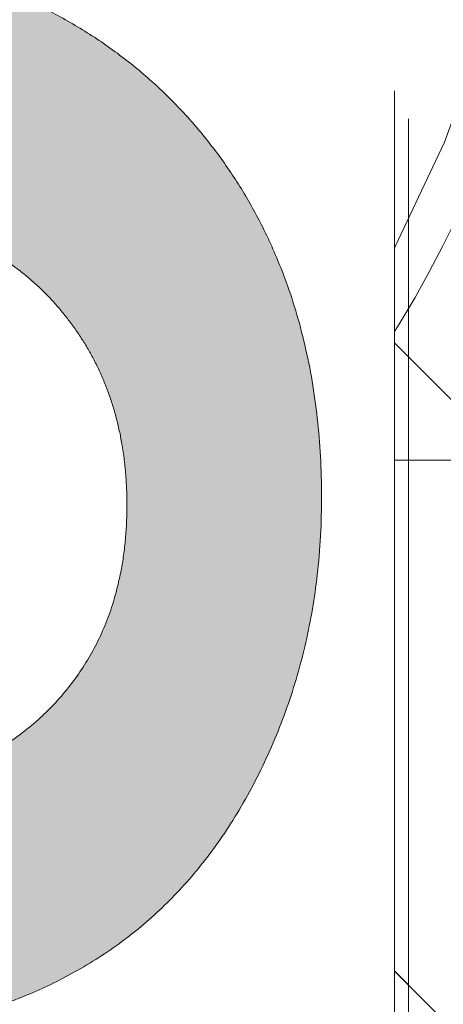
# Model space of a CAD drawing. Header units: inches. Extents: x -462 to -293, y -254 to -12.
# Tile 80 of 89: x -354.848 to -354.248, y -21.476 to -20.082. Entities that reach past the tile are written whole.
import ezdxf

# ---------------------------------------------------------------- set-up
doc = ezdxf.new("R2010")
doc.units = ezdxf.units.IN
doc.header["$LTSCALE"] = 32
doc.header["$MEASUREMENT"] = 0
doc.linetypes.add('Dash Style-1', pattern=[0.083328, 0.041656, -0.041672])
for name, color, linetype, lineweight in [('Black', 7, 'Continuous', 18), ('DashLine', 7, 'Dash Style-1', 13), ('DashLineFill', 7, 'Dash Style-1', 13), ('Drawing', 7, 'Continuous', 18), ('Metal-Black', 7, 'Continuous', 18), ('Metal-DeskStructure', 7, 'Continuous', 13), ('None', 7, 'Continuous', 18), ('Plastic-BracketCover', 7, 'Continuous', 13), ('SolidLine', 7, 'Continuous', 15), ('Wood_1-H', 7, 'Continuous', 13)]:
    doc.layers.add(name, color=color, linetype=linetype, lineweight=lineweight)
doc.layers.add('Metal-Leg', color=7, linetype='Continuous', lineweight=18, true_color=0x4c4c4c)
pattern_1 = [(45, (0, 0), (-1.61301565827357, 1.935715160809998), []), (45, (-1.0608, 1.0608), (-0.4723460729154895, 0.4167612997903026), [])]

# ---------------------------------------------------------------- blocks, each defined once
blk = doc.blocks.new('Group-12')
at = {"layer": 'DashLine'}
blk.add_rational_spline([(3.425889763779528, -2.559055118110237), (3.42588976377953, -37.77524409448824), (3.425889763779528, -72.99143307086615), (3.425889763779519, -74.52755905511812), (1.889763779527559, -74.52755905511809), (-11.02873622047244, -74.54730708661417), (-23.94723622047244, -74.56705511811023), (-25.24962716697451, -74.46183701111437), (-25.47623622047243, -73.17505511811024), (-27.40623622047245, -52.62205511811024), (-29.33623622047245, -32.06905511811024), (-29.64541729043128, -28.77953659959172), (-29.64523622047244, -25.47205511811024), (-29.64579921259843, -14.01555511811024), (-29.64636220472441, -2.559055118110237), (-13.11023622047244, -2.559055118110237), (3.425889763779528, -2.559055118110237)], [1, 1, 1, 0.7071067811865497, 1, 1, 1, 1, 1, 1, 1, 1, 1, 1, 1, 1, 1], degree=2, knots=[0, 0, 0, 0.3437727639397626, 0.3437727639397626, 0.3543760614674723, 0.3543760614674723, 0.4804837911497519, 0.4804837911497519, 0.4932388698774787, 0.4932388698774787, 0.6947633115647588, 0.6947633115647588, 0.7270176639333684, 0.7270176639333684, 0.838740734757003, 0.838740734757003, 1, 1, 1], dxfattribs=at)
at = {"layer": 'SolidLine'}
blk.add_rational_spline([(4.881889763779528, -2.559055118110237), (4.881889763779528, -37.77524409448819), (4.881889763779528, -72.99143307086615), (4.881889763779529, -75.98355905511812), (1.889763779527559, -75.98355905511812), (-11.02373622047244, -76.00380708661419), (-23.93723622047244, -76.02405511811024), (-26.48855720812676, -75.8181826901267), (-26.92623622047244, -73.31105511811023), (-28.85673622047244, -52.75855511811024), (-30.78723622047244, -32.20605511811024), (-31.10141317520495, -28.84703865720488), (-31.10223622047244, -25.47205511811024), (-31.10229921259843, -14.01555511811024), (-31.10236220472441, -2.559055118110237), (-13.11023622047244, -2.559055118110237), (4.881889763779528, -2.559055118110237)], [1, 1, 1, 0.7071067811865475, 1, 1, 1, 1, 1, 1, 1, 1, 1, 1, 1, 1, 1], degree=2, knots=[0, 0, 0, 0.3304669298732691, 0.3304669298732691, 0.3503210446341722, 0.3503210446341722, 0.4715008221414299, 0.4715008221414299, 0.4955201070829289, 0.4955201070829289, 0.690341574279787, 0.690341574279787, 0.7221812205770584, 0.7221812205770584, 0.83026201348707, 0.83026201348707, 1, 1, 1], dxfattribs=at)
blk = doc.blocks.new('Group-25')
at = {"layer": 'Plastic-BracketCover', "color": 7}
blk.add_open_spline([(1.38164285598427, 0.884128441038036), (1.463766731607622, 0.884128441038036), (1.549581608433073, 0.884128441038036), (1.553272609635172, 0.8804374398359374), (1.555118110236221, 0.8730554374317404), (1.55696180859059, 0.8619824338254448), (1.55696180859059, 0.8453729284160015), (1.555118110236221, 0.8342999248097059), (1.553272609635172, 0.8269179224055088), (1.549581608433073, 0.8232269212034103), (1.463766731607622, 0.8232269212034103), (1.38164285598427, 0.8232269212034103), (1.255227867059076, 0.7604808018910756), (1.128812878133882, 0.6977346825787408), (1.119585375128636, 0.6940436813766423), (1.112203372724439, 0.692198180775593), (1.106666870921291, 0.6958891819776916), (1.104821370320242, 0.7106531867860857), (1.104821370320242, 0.7327991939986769), (1.106666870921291, 0.7457176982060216), (1.10851237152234, 0.7530997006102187), (1.114048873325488, 0.7567907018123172), (1.117739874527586, 0.7586362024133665), (1.181408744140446, 0.789086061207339), (1.245077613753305, 0.8195359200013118), (1.263532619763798, 0.8287634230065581), (1.304133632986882, 0.8453729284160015), (1.324432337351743, 0.8546004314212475), (1.324432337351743, 0.8555231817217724), (1.324432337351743, 0.856445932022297), (1.28383402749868, 0.871209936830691), (1.246923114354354, 0.8896649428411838), (1.18233149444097, 0.9201148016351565), (1.117739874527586, 0.9505646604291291), (1.114048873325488, 0.9524101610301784), (1.10851237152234, 0.9561011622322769), (1.106666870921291, 0.963483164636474), (1.104821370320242, 0.9745561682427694), (1.104821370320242, 0.9967021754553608), (1.107589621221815, 1.016079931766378), (1.121430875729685, 1.013311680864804), (1.128812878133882, 1.009620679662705), (1.255227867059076, 0.9468745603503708), (1.38164285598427, 0.884128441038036)], degree=2, knots=[0, 0, 0, 0.05246714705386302, 0.05482524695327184, 0.05718334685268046, 0.05954144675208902, 0.06189954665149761, 0.06484717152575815, 0.06779479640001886, 0.07074242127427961, 0.07369004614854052, 0.1392739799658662, 0.1392739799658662, 0.251980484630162, 0.251980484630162, 0.259917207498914, 0.267853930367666, 0.2757906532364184, 0.2837273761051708, 0.2916640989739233, 0.2996008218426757, 0.307537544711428, 0.31547426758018, 0.31547426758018, 0.4512108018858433, 0.4512108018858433, 0.4908944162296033, 0.5305780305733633, 0.5305780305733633, 0.5322202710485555, 0.5322202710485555, 0.6091019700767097, 0.6091019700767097, 0.7421406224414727, 0.7421406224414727, 0.7498287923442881, 0.7575169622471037, 0.7652051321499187, 0.7728933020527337, 0.7836567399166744, 0.8051836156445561, 0.8159470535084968, 0.8159470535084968, 1, 1, 1], dxfattribs=at)
blk = doc.blocks.new('1BRPFY-Leg_Plate (2D)')
at = {"layer": 'DashLineFill', "linetype": 'Continuous', "lineweight": 13}
h = blk.add_hatch(dxfattribs=at)
h.set_pattern_fill('Steel', color=253, style=0, pattern_type=2)
h.set_pattern_definition(pattern_1)
edge = h.paths.add_edge_path()
edge.add_arc((-1.704724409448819, -1.704724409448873), 0.125984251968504, 179.9999999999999, 269.9999999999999)
edge.add_line((-1.704724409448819, -1.830708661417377), (1.704724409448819, -1.830708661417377))
edge.add_arc((1.704724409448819, -1.704724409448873), 0.125984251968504, 270.0000000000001, 360.0000000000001)
edge.add_line((1.830708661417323, -1.704724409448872), (1.830708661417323, 1.704724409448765))
edge.add_arc((1.704724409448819, 1.704724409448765), 0.1259842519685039, 0, 90)
edge.add_line((1.704724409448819, 1.830708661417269), (-1.704724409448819, 1.830708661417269))
edge.add_arc((-1.704724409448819, 1.704724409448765), 0.1259842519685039, 90, 180)
edge.add_line((-1.830708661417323, 1.704724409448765), (-1.830708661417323, -1.704724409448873))
at = {"layer": 'DashLineFill', "flags": 128}
blk.add_lwpolyline([(-1.830708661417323, -1.704724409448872, 0.414213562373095), (-1.704724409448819, -1.830708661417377), (1.704724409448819, -1.830708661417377, 0.414213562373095), (1.830708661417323, -1.704724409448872), (1.830708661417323, 1.704724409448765, 0.414213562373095), (1.704724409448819, 1.830708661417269), (-1.704724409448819, 1.830708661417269, 0.414213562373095), (-1.830708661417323, 1.704724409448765)], format="xyb", close=True, dxfattribs=at)
at = {"layer": 'SolidLine', "flags": 128}
blk.add_lwpolyline([(1.279527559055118, 1.44094488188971), (1.295349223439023, 1.440167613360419), (1.31101851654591, 1.437843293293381), (1.326384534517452, 1.433994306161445), (1.341299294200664, 1.428657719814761), (1.355619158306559, 1.421884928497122), (1.369206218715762, 1.413741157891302), (1.381929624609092, 1.404304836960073), (1.393666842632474, 1.393666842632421), (1.404304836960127, 1.381929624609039), (1.413741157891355, 1.369206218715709), (1.421884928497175, 1.355619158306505), (1.428657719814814, 1.341299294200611), (1.433994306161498, 1.326384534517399), (1.437843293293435, 1.311018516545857), (1.440167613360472, 1.29534922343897), (1.440944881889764, 1.279527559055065), (1.440167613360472, 1.263705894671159), (1.437843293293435, 1.248036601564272), (1.433994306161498, 1.23267058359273), (1.428657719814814, 1.217755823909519), (1.421884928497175, 1.203435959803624), (1.413741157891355, 1.18984889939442), (1.404304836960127, 1.17712549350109), (1.393666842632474, 1.165388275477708), (1.381929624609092, 1.154750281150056), (1.369206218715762, 1.145313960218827), (1.355619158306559, 1.137170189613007), (1.341299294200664, 1.130397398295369), (1.326384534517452, 1.125060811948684), (1.31101851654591, 1.121211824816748), (1.295349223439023, 1.11888750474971), (1.279527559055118, 1.118110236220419), (1.263705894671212, 1.11888750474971), (1.248036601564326, 1.121211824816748), (1.232670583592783, 1.125060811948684), (1.217755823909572, 1.130397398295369), (1.203435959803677, 1.137170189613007), (1.189848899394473, 1.145313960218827), (1.177125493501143, 1.154750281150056), (1.165388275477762, 1.165388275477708), (1.154750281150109, 1.17712549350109), (1.14531396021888, 1.18984889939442), (1.137170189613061, 1.203435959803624), (1.130397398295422, 1.217755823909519), (1.125060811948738, 1.23267058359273), (1.121211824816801, 1.248036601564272), (1.118887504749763, 1.263705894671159), (1.118110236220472, 1.279527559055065), (1.118887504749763, 1.29534922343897), (1.121211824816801, 1.311018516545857), (1.125060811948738, 1.326384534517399), (1.130397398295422, 1.341299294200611), (1.137170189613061, 1.355619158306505), (1.14531396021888, 1.369206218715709), (1.154750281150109, 1.381929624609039), (1.165388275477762, 1.393666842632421), (1.177125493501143, 1.404304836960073), (1.189848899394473, 1.413741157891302), (1.203435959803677, 1.421884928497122), (1.217755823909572, 1.428657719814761), (1.232670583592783, 1.433994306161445), (1.248036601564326, 1.437843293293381), (1.263705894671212, 1.440167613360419)], close=True, dxfattribs=at)
at = {"layer": 'Plastic-BracketCover', "color": 7}
blk.add_blockref('Group-25', (0, 0), dxfattribs=at)
blk = doc.blocks.new('1BRPX5-Util_Bkt_Sm-F (2D)')
at = {"layer": 'DashLineFill', "linetype": 'Continuous', "lineweight": 13}
h = blk.add_hatch(dxfattribs=at)
h.set_pattern_fill('Steel', color=253, style=0, pattern_type=2)
h.set_pattern_definition(pattern_1)
edge = h.paths.add_edge_path()
edge.add_line((-4.468503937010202, 4.413385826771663), (-3.12992125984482, 4.413385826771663))
edge.add_line((-3.12992125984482, 4.413385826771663), (-3.12992125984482, -1.854330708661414))
edge.add_line((-3.12992125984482, -1.854330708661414), (-4.468503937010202, -1.854330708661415))
edge.add_line((-4.468503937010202, -1.854330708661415), (-4.468503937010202, -1.988188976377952))
edge.add_line((-4.468503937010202, -1.988188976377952), (-2.421259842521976, -1.988188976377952))
edge.add_line((-2.421259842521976, -1.988188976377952), (-2.421259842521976, -2.366141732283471))
edge.add_arc((-2.303149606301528, -2.366141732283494), 0.1181102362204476, 179.9999999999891, 270.000000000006)
edge.add_line((-2.303149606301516, -2.484251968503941), (2.303149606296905, -2.484251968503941))
edge.add_arc((2.303149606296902, -2.366141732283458), 0.1181102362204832, 270.0000000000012, 359.9999999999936)
edge.add_line((2.421259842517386, -2.366141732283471), (2.421259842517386, -1.988188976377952))
edge.add_line((2.421259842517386, -1.988188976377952), (4.468503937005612, -1.988188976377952))
edge.add_line((4.468503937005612, -1.988188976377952), (4.468503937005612, -1.854330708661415))
edge.add_line((4.468503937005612, -1.854330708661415), (3.12992125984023, -1.854330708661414))
edge.add_line((3.12992125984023, -1.854330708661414), (3.12992125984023, 4.413385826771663))
edge.add_line((3.12992125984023, 4.413385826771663), (4.468503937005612, 4.413385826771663))
edge.add_line((4.468503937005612, 4.413385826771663), (4.468503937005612, 4.547244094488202))
edge.add_line((4.468503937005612, 4.547244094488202), (2.421259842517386, 4.547244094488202))
edge.add_line((2.421259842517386, 4.547244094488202), (2.421259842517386, 4.925196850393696))
edge.add_arc((2.303149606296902, 4.925196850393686), 0.1181102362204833, 5.365542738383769e-12, 89.99999999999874)
edge.add_line((2.303149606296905, 5.043307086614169), (-2.303149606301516, 5.043307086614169))
edge.add_arc((-2.303149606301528, 4.92519685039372), 0.1181102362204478, 89.99999999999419, 180.0000000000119)
edge.add_line((-2.421259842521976, 4.925196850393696), (-2.421259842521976, 4.547244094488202))
edge.add_line((-2.421259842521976, 4.547244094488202), (-4.468503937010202, 4.547244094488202))
edge.add_line((-4.468503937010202, 4.547244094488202), (-4.468503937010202, 4.413385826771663))
at = {"layer": 'SolidLine', "flags": 128}
blk.add_lwpolyline([(1.279527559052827, 1.15496456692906), (1.26693235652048, 1.155583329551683), (1.254458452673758, 1.157433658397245), (1.242225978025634, 1.16049773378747), (1.23035273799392, 1.164746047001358), (1.218953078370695, 1.170137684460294), (1.208136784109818, 1.17662072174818), (1.19800802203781, 1.184132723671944), (1.188664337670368, 1.192601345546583), (1.180195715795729, 1.201945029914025), (1.172683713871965, 1.212073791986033), (1.166200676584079, 1.222890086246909), (1.160809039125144, 1.234289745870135), (1.156560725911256, 1.246162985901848), (1.15349665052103, 1.258395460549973), (1.151646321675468, 1.270869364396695), (1.151027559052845, 1.283464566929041), (1.151646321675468, 1.296059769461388), (1.15349665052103, 1.30853367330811), (1.156560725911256, 1.320766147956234), (1.160809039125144, 1.332639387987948), (1.166200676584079, 1.344039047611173), (1.172683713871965, 1.35485534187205), (1.180195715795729, 1.364984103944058), (1.188664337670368, 1.374327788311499), (1.19800802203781, 1.382796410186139), (1.208136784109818, 1.390308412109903), (1.218953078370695, 1.396791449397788), (1.23035273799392, 1.402183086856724), (1.242225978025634, 1.406431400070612), (1.254458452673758, 1.409495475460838), (1.26693235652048, 1.4113458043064), (1.279527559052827, 1.411964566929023), (1.292122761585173, 1.4113458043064), (1.304596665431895, 1.409495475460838), (1.316829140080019, 1.406431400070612), (1.328702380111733, 1.402183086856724), (1.340102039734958, 1.396791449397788), (1.350918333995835, 1.390308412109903), (1.361047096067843, 1.382796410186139), (1.370390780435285, 1.374327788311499), (1.378859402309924, 1.364984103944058), (1.386371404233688, 1.35485534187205), (1.392854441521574, 1.344039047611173), (1.39824607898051, 1.332639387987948), (1.402494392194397, 1.320766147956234), (1.405558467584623, 1.30853367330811), (1.407408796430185, 1.296059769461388), (1.408027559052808, 1.283464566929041), (1.407408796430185, 1.270869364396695), (1.405558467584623, 1.258395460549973), (1.402494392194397, 1.246162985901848), (1.39824607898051, 1.234289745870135), (1.392854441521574, 1.222890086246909), (1.386371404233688, 1.212073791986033), (1.378859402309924, 1.201945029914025), (1.370390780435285, 1.192601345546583), (1.361047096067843, 1.184132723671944), (1.350918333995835, 1.17662072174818), (1.340102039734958, 1.170137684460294), (1.328702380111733, 1.164746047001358), (1.316829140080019, 1.16049773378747), (1.304596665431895, 1.157433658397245), (1.292122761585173, 1.155583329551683)], close=True, dxfattribs=at)
blk.add_lwpolyline([(0.4571237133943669, 1.081177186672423), (0.4952337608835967, 1.10401947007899), (0.5353992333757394, 1.123016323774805), (0.577233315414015, 1.137984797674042), (0.6203331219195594, 1.148780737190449), (0.6642835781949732, 1.155300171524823), (0.708661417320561, 1.15748031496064), (0.7530392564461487, 1.155300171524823), (0.7969897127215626, 1.148780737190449), (0.840089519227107, 1.137984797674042), (0.8819236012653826, 1.123016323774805), (0.9220890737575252, 1.10401947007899), (0.960199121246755, 1.081177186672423), (0.9958867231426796, 1.054709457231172), (1.028808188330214, 1.024871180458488), (1.058646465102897, 0.991949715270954), (1.085114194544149, 0.9562621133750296), (1.107956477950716, 0.9181520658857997)], dxfattribs=at)
blk = doc.blocks.new('Slate-LegBrace (2D)')
at = {"layer": 'DashLineFill', "linetype": 'Continuous', "lineweight": 13}
h = blk.add_hatch(dxfattribs=at)
h.set_pattern_fill('Steel', color=253, style=0, pattern_type=2)
h.set_pattern_definition(pattern_1)
edge = h.paths.add_edge_path()
edge.add_line((-2.199587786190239, 0.1351515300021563), (-1.374775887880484, 0.1351515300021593))
edge.add_arc((3.636636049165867e-15, 0.01355418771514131), 1.380142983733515, 5.054592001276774, 174.9454079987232, ccw=False)
edge.add_line((1.374775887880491, 0.1351515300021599), (2.199718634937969, 0.1351515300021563))
edge.add_arc((6.542437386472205e-05, 0.01705725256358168), 2.202821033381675, 3.07312710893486, 176.9268728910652)
h = blk.add_hatch(dxfattribs=at)
h.set_pattern_fill('Steel', color=253, style=0, pattern_type=2)
h.set_pattern_definition(pattern_1)
edge = h.paths.add_edge_path()
edge.add_line((-2.191696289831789, 0.2375138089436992), (-1.463739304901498, 0.2375137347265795))
edge.add_arc((6.542437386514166e-05, 0.017041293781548), 1.480314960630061, 8.565281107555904, 171.4347188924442, ccw=False)
edge.add_line((1.463870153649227, 0.2375137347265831), (2.191827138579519, 0.2375138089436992))
edge.add_line((2.191827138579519, 0.2375138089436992), (2.19971863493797, 0.1351515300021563))
edge.add_line((2.19971863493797, 0.1351515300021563), (1.374775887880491, 0.1351515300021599))
edge.add_arc((3.356894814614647e-15, 0.01355418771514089), 1.380142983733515, 5.054592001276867, 174.9454079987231)
edge.add_line((-1.374775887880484, 0.1351515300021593), (-2.19958778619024, 0.1351515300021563))
edge.add_line((-2.19958778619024, 0.1351515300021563), (-2.191696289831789, 0.2375138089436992))
h = blk.add_hatch(dxfattribs=at)
h.set_pattern_fill('Steel', color=253, style=0, pattern_type=2)
h.set_pattern_definition(pattern_1)
h.paths.add_polyline_path([(1.738774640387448, 0.9363963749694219), (1.7304820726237, 0.9368037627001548), (1.722269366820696, 0.9380220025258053), (1.714215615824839, 0.940039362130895), (1.706398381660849, 0.9428364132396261), (1.698892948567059, 0.9463862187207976), (1.691771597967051, 0.9506545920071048), (1.685102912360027, 0.9556004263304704), (1.678951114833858, 0.9611760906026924), (1.673375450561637, 0.9673278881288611), (1.668429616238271, 0.9739965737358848), (1.664161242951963, 0.9811179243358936), (1.660611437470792, 0.9886233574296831), (1.657814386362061, 0.9964405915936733), (1.655797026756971, 1.00449434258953), (1.654578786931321, 1.012707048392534), (1.654171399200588, 1.020999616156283), (1.654578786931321, 1.029292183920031), (1.655797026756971, 1.037504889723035), (1.657814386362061, 1.045558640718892), (1.660611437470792, 1.053375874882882), (1.664161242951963, 1.060881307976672), (1.668429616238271, 1.06800265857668), (1.673375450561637, 1.074671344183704), (1.678951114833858, 1.080823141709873), (1.685102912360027, 1.086398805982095), (1.691771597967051, 1.09134464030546), (1.698892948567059, 1.095613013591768), (1.706398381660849, 1.099162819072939), (1.714215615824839, 1.10195987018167), (1.722269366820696, 1.10397722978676), (1.7304820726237, 1.10519546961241), (1.738774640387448, 1.105602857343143), (1.747067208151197, 1.10519546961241), (1.755279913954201, 1.10397722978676), (1.763333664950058, 1.10195987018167), (1.771150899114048, 1.099162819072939), (1.778656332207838, 1.095613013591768), (1.785777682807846, 1.09134464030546), (1.79244636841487, 1.086398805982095), (1.798598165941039, 1.080823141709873), (1.804173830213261, 1.074671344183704), (1.809119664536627, 1.06800265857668), (1.813388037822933, 1.060881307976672), (1.816937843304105, 1.053375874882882), (1.819734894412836, 1.045558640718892), (1.821752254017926, 1.037504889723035), (1.822970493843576, 1.029292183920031), (1.823377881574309, 1.020999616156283), (1.822970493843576, 1.012707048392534), (1.821752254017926, 1.00449434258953), (1.819734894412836, 0.9964405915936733), (1.816937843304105, 0.9886233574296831), (1.813388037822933, 0.9811179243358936), (1.809119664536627, 0.9739965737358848), (1.804173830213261, 0.9673278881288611), (1.798598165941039, 0.9611760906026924), (1.79244636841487, 0.9556004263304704), (1.785777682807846, 0.9506545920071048), (1.778656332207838, 0.9463862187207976), (1.771150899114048, 0.9428364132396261), (1.763333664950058, 0.940039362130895), (1.755279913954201, 0.9380220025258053), (1.747067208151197, 0.9368037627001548)])
at = {"layer": 'DashLineFill', "flags": 128}
for points in [[(-2.199587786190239, 0.1351515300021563), (-1.374775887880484, 0.1351515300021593, -0.9154551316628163), (1.374775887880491, 0.1351515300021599), (2.199718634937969, 0.1351515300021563, 0.9477524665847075)], [(-2.191696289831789, 0.2375138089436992), (-1.463739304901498, 0.2375137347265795, -0.8606629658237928), (1.463870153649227, 0.2375137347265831), (2.191827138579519, 0.2375138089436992), (2.19971863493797, 0.1351515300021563), (1.374775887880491, 0.1351515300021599, 0.9154551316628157), (-1.374775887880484, 0.1351515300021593), (-2.19958778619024, 0.1351515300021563)]]:
    blk.add_lwpolyline(points, format="xyb", close=True, dxfattribs=at)
blk.add_lwpolyline([(1.738774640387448, 0.9363963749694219), (1.7304820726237, 0.9368037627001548), (1.722269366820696, 0.9380220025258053), (1.714215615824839, 0.940039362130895), (1.706398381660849, 0.9428364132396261), (1.698892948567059, 0.9463862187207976), (1.691771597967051, 0.9506545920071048), (1.685102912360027, 0.9556004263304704), (1.678951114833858, 0.9611760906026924), (1.673375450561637, 0.9673278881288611), (1.668429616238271, 0.9739965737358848), (1.664161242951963, 0.9811179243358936), (1.660611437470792, 0.9886233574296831), (1.657814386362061, 0.9964405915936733), (1.655797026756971, 1.00449434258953), (1.654578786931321, 1.012707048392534), (1.654171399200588, 1.020999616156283), (1.654578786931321, 1.029292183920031), (1.655797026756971, 1.037504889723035), (1.657814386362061, 1.045558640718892), (1.660611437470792, 1.053375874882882), (1.664161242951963, 1.060881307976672), (1.668429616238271, 1.06800265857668), (1.673375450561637, 1.074671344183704), (1.678951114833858, 1.080823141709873), (1.685102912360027, 1.086398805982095), (1.691771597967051, 1.09134464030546), (1.698892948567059, 1.095613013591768), (1.706398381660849, 1.099162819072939), (1.714215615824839, 1.10195987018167), (1.722269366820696, 1.10397722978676), (1.7304820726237, 1.10519546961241), (1.738774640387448, 1.105602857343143), (1.747067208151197, 1.10519546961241), (1.755279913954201, 1.10397722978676), (1.763333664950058, 1.10195987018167), (1.771150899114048, 1.099162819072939), (1.778656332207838, 1.095613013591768), (1.785777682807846, 1.09134464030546), (1.79244636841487, 1.086398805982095), (1.798598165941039, 1.080823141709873), (1.804173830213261, 1.074671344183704), (1.809119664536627, 1.06800265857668), (1.813388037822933, 1.060881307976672), (1.816937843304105, 1.053375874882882), (1.819734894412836, 1.045558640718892), (1.821752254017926, 1.037504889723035), (1.822970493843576, 1.029292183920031), (1.823377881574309, 1.020999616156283), (1.822970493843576, 1.012707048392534), (1.821752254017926, 1.00449434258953), (1.819734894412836, 0.9964405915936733), (1.816937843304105, 0.9886233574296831), (1.813388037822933, 0.9811179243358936), (1.809119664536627, 0.9739965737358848), (1.804173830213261, 0.9673278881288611), (1.798598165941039, 0.9611760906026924), (1.79244636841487, 0.9556004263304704), (1.785777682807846, 0.9506545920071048), (1.778656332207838, 0.9463862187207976), (1.771150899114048, 0.9428364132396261), (1.763333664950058, 0.940039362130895), (1.755279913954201, 0.9380220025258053), (1.747067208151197, 0.9368037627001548)], close=True, dxfattribs=at)
blk = doc.blocks.new('TLLegSleeve (2D)')
at = {"layer": 'DashLineFill', "linetype": 'Continuous', "lineweight": 13}
h = blk.add_hatch(dxfattribs=at)
h.set_pattern_fill('Steel', color=253, style=0, pattern_type=2)
h.set_pattern_definition(pattern_1)
edge = h.paths.add_edge_path()
edge.add_line((1.08267716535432, 1.402343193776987), (1.08267716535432, 2.913385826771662))
edge.add_arc((-1.707523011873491e-13, 2.913385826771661), 1.08267716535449, 4.479377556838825e-14, 180)
edge.add_line((-1.082677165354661, 2.913385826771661), (-1.08267716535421, 1.402343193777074))
edge.add_arc((-1.332267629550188e-15, 2.886579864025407e-15), 1.771653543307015, 127.6698869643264, 412.330113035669)
edge.add_line((1.08267716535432, 1.402343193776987), (1.08267716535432, 1.402343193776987))
edge = h.paths.add_edge_path()
edge.add_arc((1.665334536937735e-15, 2.91338582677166), 0.7480314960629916, 180, 360)
edge.add_arc((1.665334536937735e-15, 2.91338582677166), 0.7480314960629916, 9.54166404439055e-15, 180)
edge.add_line((-0.7480314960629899, 2.91338582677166), (-0.7480314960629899, 2.91338582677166))
edge = h.paths.add_edge_path()
edge.add_arc((-1.723066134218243e-13, 5.70119602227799e-16), 1.437007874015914, 180, 360)
edge.add_arc((-1.723066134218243e-13, 9.149983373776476e-17), 1.437007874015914, 9.541664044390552e-15, 180)
edge.add_line((-1.437007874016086, 3.308097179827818e-16), (-1.437007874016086, 3.308097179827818e-16))
at = {"layer": 'DashLine', "color": 8, "flags": 128}
blk.add_lwpolyline([(1.653543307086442, 1.118599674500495e-14), (1.645581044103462, -0.1620755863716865), (1.621770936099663, -0.3225902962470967), (1.582342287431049, -0.4799982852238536), (1.527674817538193, -0.6327836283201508), (1.45829500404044, -0.7794749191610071), (1.374871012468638, -0.9186594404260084), (1.278206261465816, -1.048996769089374), (1.169231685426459, -1.169231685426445), (1.048996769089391, -1.278206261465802), (0.918659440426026, -1.374871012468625), (0.7794749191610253, -1.458295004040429), (0.6327836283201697, -1.527674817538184), (0.4799982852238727, -1.582342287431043), (0.3225902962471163, -1.621770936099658), (0.1620755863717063, -1.645581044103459), (8.723964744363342e-15, -1.653543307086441), (-0.162075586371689, -1.645581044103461), (-0.3225902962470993, -1.621770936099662), (-0.4799982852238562, -1.582342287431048), (-0.6327836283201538, -1.527674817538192), (-0.7794749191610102, -1.458295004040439), (-0.9186594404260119, -1.374871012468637), (-1.048996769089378, -1.278206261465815), (-1.169231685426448, -1.169231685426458), (-1.278206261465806, -1.048996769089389), (-1.374871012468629, -0.9186594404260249), (-1.458295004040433, -0.7794749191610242), (-1.527674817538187, -0.6327836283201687), (-1.582342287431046, -0.4799982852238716), (-1.621770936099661, -0.3225902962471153), (-1.645581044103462, -0.1620755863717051), (-1.653543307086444, -7.741682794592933e-15), (-1.645581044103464, 0.1620755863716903), (-1.621770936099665, 0.3225902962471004), (-1.582342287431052, 0.4799982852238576), (-1.527674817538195, 0.6327836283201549), (-1.458295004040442, 0.7794749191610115), (-1.37487101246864, 0.918659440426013), (-1.278206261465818, 1.048996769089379), (-1.169231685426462, 1.169231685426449), (-1.048996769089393, 1.278206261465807), (-0.9186594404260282, 1.37487101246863), (-0.7794749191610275, 1.458295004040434), (-0.6327836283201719, 1.527674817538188), (-0.479998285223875, 1.582342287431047), (-0.3225902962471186, 1.621770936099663), (-0.1620755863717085, 1.645581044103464), (-1.096189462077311e-14, 1.653543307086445), (0.1620755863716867, 1.645581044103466), (0.3225902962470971, 1.621770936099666), (0.479998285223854, 1.582342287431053), (0.6327836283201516, 1.527674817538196), (0.7794749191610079, 1.458295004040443), (0.9186594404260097, 1.374871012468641), (1.048996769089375, 1.278206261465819), (1.169231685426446, 1.169231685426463), (1.278206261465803, 1.048996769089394), (1.374871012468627, 0.9186594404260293), (1.458295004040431, 0.7794749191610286), (1.527674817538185, 0.6327836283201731), (1.582342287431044, 0.4799982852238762), (1.621770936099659, 0.3225902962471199), (1.64558104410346, 0.1620755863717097)], close=True, dxfattribs=at)
at = {"layer": 'DashLineFill', "flags": 128}
for points in [[(1.08267716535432, 1.402343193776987), (1.08267716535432, 2.913385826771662, 0.9999999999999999), (-1.082677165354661, 2.913385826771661), (-1.08267716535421, 1.402343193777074, 2.931618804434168), (1.08267716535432, 1.402343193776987)], [(-1.437007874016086, 3.308097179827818e-16, 0.9999999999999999), (1.437007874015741, 3.308097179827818e-16, 0.9999999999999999), (-1.437007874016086, 3.308097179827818e-16)]]:
    blk.add_lwpolyline(points, format="xyb", close=True, dxfattribs=at)
blk = doc.blocks.new('Group-28')
at = {"layer": 'SolidLine', "flags": 128}
blk.add_lwpolyline([(-10.09842519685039, -5.984251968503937, -0.414213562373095), (-8.385826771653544, -4.271653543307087, -0.414213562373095), (-6.673228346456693, -5.984251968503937, -0.414213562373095), (-8.385826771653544, -7.696850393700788, -0.414213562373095)], format="xyb", close=True, dxfattribs=at)
at = {"layer": 'Wood_1-H', "color": 7, "rotation": 270}
for name in ['1BRPX5-Util_Bkt_Sm-F (2D)', 'Slate-LegBrace (2D)', '1BRPFY-Leg_Plate (2D)', 'TLLegSleeve (2D)']:
    blk.add_blockref(name, (-8.385826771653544, -5.984251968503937), dxfattribs=at)
blk = doc.blocks.new('TL14_lower_leg (2D)')
at = {"layer": 'DashLine', "flags": 128}
for points in [[(-1.777195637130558e-14, 1.377952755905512), (0.1350629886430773, 1.371317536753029), (0.2688252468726, 1.351475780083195), (0.3999985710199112, 1.318618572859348), (0.5273196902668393, 1.27306234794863), (0.649562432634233, 1.215245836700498), (0.7655495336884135, 1.14572584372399), (0.8741639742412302, 1.065171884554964), (0.9743597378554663, 0.9743597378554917), (1.065171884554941, 0.8741639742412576), (1.14572584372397, 0.7655495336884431), (1.215245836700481, 0.6495624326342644), (1.273062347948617, 0.5273196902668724), (1.318618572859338, 0.3999985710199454), (1.351475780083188, 0.2688252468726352), (1.371317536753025, 0.1350629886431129), (1.377952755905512, 1.783045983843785e-14), (1.371317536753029, -0.1350629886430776), (1.351475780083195, -0.2688252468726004), (1.318618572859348, -0.3999985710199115), (1.27306234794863, -0.5273196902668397), (1.215245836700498, -0.6495624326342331), (1.145725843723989, -0.7655495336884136), (1.065171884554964, -0.8741639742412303), (0.9743597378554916, -0.9743597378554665), (0.8741639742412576, -1.065171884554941), (0.7655495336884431, -1.14572584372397), (0.6495624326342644, -1.215245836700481), (0.5273196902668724, -1.273062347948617), (0.3999985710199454, -1.318618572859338), (0.2688252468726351, -1.351475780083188), (0.135062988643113, -1.371317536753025), (1.777195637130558e-14, -1.377952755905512), (-0.1350629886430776, -1.371317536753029), (-0.2688252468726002, -1.351475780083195), (-0.3999985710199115, -1.318618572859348), (-0.5273196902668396, -1.27306234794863), (-0.6495624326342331, -1.215245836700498), (-0.7655495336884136, -1.14572584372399), (-0.8741639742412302, -1.065171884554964), (-0.9743597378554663, -0.9743597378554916), (-1.065171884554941, -0.8741639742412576), (-1.14572584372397, -0.7655495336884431), (-1.215245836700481, -0.6495624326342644), (-1.273062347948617, -0.5273196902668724), (-1.318618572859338, -0.3999985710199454), (-1.351475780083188, -0.2688252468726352), (-1.371317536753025, -0.1350629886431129), (-1.377952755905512, -1.783045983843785e-14), (-1.371317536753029, 0.1350629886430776), (-1.351475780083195, 0.2688252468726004), (-1.318618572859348, 0.3999985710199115), (-1.27306234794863, 0.5273196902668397), (-1.215245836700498, 0.6495624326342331), (-1.145725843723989, 0.7655495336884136), (-1.065171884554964, 0.8741639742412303), (-0.9743597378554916, 0.9743597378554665), (-0.8741639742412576, 1.065171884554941), (-0.7655495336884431, 1.14572584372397), (-0.6495624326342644, 1.215245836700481), (-0.5273196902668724, 1.273062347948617), (-0.3999985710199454, 1.318618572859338), (-0.2688252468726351, 1.351475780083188), (-0.135062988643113, 1.371317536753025)], [(0.7086614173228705, 0.8700787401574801), (0.7244830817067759, 0.8693014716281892), (0.7401523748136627, 0.8669771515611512), (0.7555183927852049, 0.8631281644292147), (0.7704331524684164, 0.8577915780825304), (0.784753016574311, 0.8510187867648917), (0.7983400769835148, 0.8428750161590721), (0.8110634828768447, 0.8334386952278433), (0.8228007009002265, 0.8228007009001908), (0.8334386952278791, 0.8110634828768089), (0.842875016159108, 0.7983400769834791), (0.8510187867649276, 0.7847530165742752), (0.8577915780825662, 0.7704331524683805), (0.8631281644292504, 0.7555183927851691), (0.866977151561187, 0.740152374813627), (0.8693014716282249, 0.72448308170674), (0.870078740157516, 0.7086614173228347), (0.8693014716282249, 0.6928397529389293), (0.866977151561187, 0.6771704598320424), (0.8631281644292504, 0.6618044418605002), (0.8577915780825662, 0.6468896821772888), (0.8510187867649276, 0.6325698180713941), (0.842875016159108, 0.6189827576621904), (0.8334386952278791, 0.6062593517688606), (0.8228007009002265, 0.5945221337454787), (0.8110634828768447, 0.5838841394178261), (0.7983400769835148, 0.5744478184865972), (0.784753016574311, 0.5663040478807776), (0.7704331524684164, 0.559531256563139), (0.7555183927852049, 0.5541946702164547), (0.7401523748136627, 0.5503456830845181), (0.7244830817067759, 0.5480213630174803), (0.7086614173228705, 0.5472440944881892), (0.6928397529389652, 0.5480213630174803), (0.6771704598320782, 0.5503456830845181), (0.6618044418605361, 0.5541946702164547), (0.6468896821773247, 0.559531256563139), (0.63256981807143, 0.5663040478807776), (0.6189827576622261, 0.5744478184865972), (0.6062593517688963, 0.5838841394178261), (0.5945221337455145, 0.5945221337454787), (0.5838841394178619, 0.6062593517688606), (0.5744478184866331, 0.6189827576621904), (0.5663040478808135, 0.6325698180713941), (0.5595312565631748, 0.6468896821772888), (0.5541946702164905, 0.6618044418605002), (0.5503456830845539, 0.6771704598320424), (0.548021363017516, 0.6928397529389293), (0.5472440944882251, 0.7086614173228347), (0.548021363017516, 0.72448308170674), (0.5503456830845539, 0.740152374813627), (0.5541946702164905, 0.7555183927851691), (0.5595312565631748, 0.7704331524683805), (0.5663040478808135, 0.7847530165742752), (0.5744478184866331, 0.7983400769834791), (0.5838841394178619, 0.8110634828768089), (0.5945221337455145, 0.8228007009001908), (0.6062593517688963, 0.8334386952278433), (0.6189827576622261, 0.8428750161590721), (0.63256981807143, 0.8510187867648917), (0.6468896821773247, 0.8577915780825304), (0.6618044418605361, 0.8631281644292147), (0.6771704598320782, 0.8669771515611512), (0.6928397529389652, 0.8693014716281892)]]:
    blk.add_lwpolyline(points, close=True, dxfattribs=at)
blk = doc.blocks.new('1BRPT9-Bracket (2D)')
at = {"layer": 'DashLineFill', "linetype": 'Continuous', "lineweight": 13}
h = blk.add_hatch(dxfattribs=at)
h.set_pattern_fill('Steel', color=253, style=0, pattern_type=2)
h.set_pattern_definition(pattern_1)
edge = h.paths.add_edge_path()
edge.add_arc((1.677931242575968, -8.488188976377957), 0.2519685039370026, 269.999999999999, 360.0000000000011)
edge.add_line((1.929899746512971, -8.488188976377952), (1.929899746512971, -7.480314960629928))
edge.add_line((1.929899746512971, -7.480314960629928), (2.323600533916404, -7.480314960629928))
edge.add_line((2.323600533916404, -7.480314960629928), (2.323600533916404, 7.461135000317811))
edge.add_line((2.323600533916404, 7.461135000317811), (1.929899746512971, 7.480314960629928))
edge.add_line((1.929899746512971, 7.480314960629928), (1.929899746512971, 8.488188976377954))
edge.add_arc((1.677931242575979, 8.488188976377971), 0.2519685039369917, 359.999999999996, 450.0000000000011)
edge.add_line((1.677931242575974, 8.740157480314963), (-2.32206875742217, 8.740157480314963))
edge.add_line((-2.32206875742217, 8.740157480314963), (-2.32206875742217, -8.74015748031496))
edge.add_line((-2.32206875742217, -8.74015748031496), (1.677931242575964, -8.74015748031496))
blk = doc.blocks.new('Group-52')
at = {"layer": 'DashLineFill', "linetype": 'Continuous', "lineweight": 13}
h = blk.add_hatch(dxfattribs=at)
h.set_pattern_fill('Steel', color=253, style=0, pattern_type=2)
h.set_pattern_definition(pattern_1)
h.paths.add_polyline_path([(-2.066929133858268, 1.397637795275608), (2.066929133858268, 1.397637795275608), (2.066929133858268, 0.1377952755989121), (2.106299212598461, 0.1377952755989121), (2.106299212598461, -0.1377952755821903), (2.066929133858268, -0.1377952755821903), (2.066929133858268, -5.275590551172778), (2.106299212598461, -5.275590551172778), (2.106299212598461, -5.55118110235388), (2.066929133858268, -5.55118110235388), (2.066929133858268, -5.82677165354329), (-2.066929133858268, -5.82677165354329), (-2.066929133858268, -5.55118110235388), (-2.106299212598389, -5.55118110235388), (-2.106299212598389, -5.275590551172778), (-2.066929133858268, -5.275590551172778), (-2.066929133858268, -0.1377952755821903), (-2.106299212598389, -0.1377952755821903), (-2.106299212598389, 0.1377952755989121), (-2.066929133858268, 0.1377952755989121)])
at = {"layer": 'DashLineFill', "flags": 128}
blk.add_lwpolyline([(-2.066929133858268, 1.397637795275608), (2.066929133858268, 1.397637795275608), (2.066929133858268, 0.1377952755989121), (2.106299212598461, 0.1377952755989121), (2.106299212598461, -0.1377952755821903), (2.066929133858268, -0.1377952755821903), (2.066929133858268, -5.275590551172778), (2.106299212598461, -5.275590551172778), (2.106299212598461, -5.55118110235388), (2.066929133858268, -5.55118110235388), (2.066929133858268, -5.82677165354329), (-2.066929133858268, -5.82677165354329), (-2.066929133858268, -5.55118110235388), (-2.106299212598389, -5.55118110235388), (-2.106299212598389, -5.275590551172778), (-2.066929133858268, -5.275590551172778), (-2.066929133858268, -0.1377952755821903), (-2.106299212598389, -0.1377952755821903), (-2.106299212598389, 0.1377952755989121), (-2.066929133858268, 0.1377952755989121)], close=True, dxfattribs=at)
blk = doc.blocks.new('TL14_upper_leg (2D)')
at = {"layer": 'DashLine', "flags": 128}
blk.add_lwpolyline([(0, 1.22047244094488), (0.1196272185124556, 1.214595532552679), (0.2381023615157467, 1.197021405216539), (0.3542844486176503, 1.167919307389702), (0.4670545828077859, 1.127569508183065), (0.5753267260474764, 1.076360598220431), (0.6780581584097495, 1.01478574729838), (0.7742595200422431, 0.9434379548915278), (0.8630043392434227, 0.8630043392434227), (0.9434379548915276, 0.7742595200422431), (1.01478574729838, 0.6780581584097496), (1.076360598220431, 0.5753267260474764), (1.127569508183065, 0.467054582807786), (1.167919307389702, 0.3542844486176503), (1.197021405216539, 0.2381023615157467), (1.214595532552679, 0.1196272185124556), (1.22047244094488, 7.47323834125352e-17), (1.214595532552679, -0.1196272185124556), (1.197021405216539, -0.2381023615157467), (1.167919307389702, -0.3542844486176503), (1.127569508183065, -0.467054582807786), (1.076360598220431, -0.5753267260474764), (1.01478574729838, -0.6780581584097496), (0.9434379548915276, -0.7742595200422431), (0.8630043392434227, -0.8630043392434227), (0.7742595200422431, -0.9434379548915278), (0.6780581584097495, -1.01478574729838), (0.5753267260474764, -1.076360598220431), (0.4670545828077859, -1.127569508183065), (0.3542844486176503, -1.167919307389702), (0.2381023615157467, -1.197021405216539), (0.1196272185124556, -1.214595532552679), (0, -1.22047244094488), (-0.1196272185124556, -1.214595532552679), (-0.2381023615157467, -1.197021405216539), (-0.3542844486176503, -1.167919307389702), (-0.4670545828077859, -1.127569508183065), (-0.5753267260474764, -1.076360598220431), (-0.6780581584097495, -1.01478574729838), (-0.7742595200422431, -0.9434379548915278), (-0.8630043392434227, -0.8630043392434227), (-0.9434379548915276, -0.7742595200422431), (-1.01478574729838, -0.6780581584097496), (-1.076360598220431, -0.5753267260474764), (-1.127569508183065, -0.467054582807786), (-1.167919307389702, -0.3542844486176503), (-1.197021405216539, -0.2381023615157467), (-1.214595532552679, -0.1196272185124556), (-1.22047244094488, 7.47323834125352e-17), (-1.214595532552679, 0.1196272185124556), (-1.197021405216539, 0.2381023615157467), (-1.167919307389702, 0.3542844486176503), (-1.127569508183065, 0.467054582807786), (-1.076360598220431, 0.5753267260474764), (-1.01478574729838, 0.6780581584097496), (-0.9434379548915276, 0.7742595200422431), (-0.8630043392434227, 0.8630043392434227), (-0.7742595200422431, 0.9434379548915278), (-0.6780581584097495, 1.01478574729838), (-0.5753267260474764, 1.076360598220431), (-0.4670545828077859, 1.127569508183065), (-0.3542844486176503, 1.167919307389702), (-0.2381023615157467, 1.197021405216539), (-0.1196272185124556, 1.214595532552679)], close=True, dxfattribs=at)
at = {"layer": 'DashLine', "color": 7}
blk.add_blockref('Group-52', (0, 0), dxfattribs=at)
blk = doc.blocks.new('Group-54')
at = {"layer": 'Metal-DeskStructure', "linetype": 'Continuous', "lineweight": 0, "true_color": 0xff0000}
blk.add_hatch(color=1, dxfattribs=at).paths.add_polyline_path([(0.3681247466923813, -0.5856299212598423), (0.7126129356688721, -0.5167322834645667), (0.7261117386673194, -0.5785483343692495), (0.7413094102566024, -0.6358900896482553), (0.7582059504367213, -0.6887575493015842), (0.7768013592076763, -0.737150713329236), (0.7970956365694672, -0.7810695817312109), (0.8190887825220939, -0.8205141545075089), (0.8427807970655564, -0.8554844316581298), (0.868171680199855, -0.8859804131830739), (0.8960520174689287, -0.9124730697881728), (0.9272123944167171, -0.9354333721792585), (0.9616528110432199, -0.954861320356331), (0.9993732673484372, -0.9707569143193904), (1.040373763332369, -0.9831201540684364), (1.084654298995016, -0.9919510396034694), (1.132214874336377, -0.9972495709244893), (1.183055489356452, -0.9990157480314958), (1.241793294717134, -0.9966944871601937), (1.296897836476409, -0.9897307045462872), (1.348369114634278, -0.9781244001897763), (1.39620712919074, -0.9618755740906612), (1.440411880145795, -0.9409842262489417), (1.480983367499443, -0.9154503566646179), (1.517921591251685, -0.8852739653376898), (1.551226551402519, -0.8504550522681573), (1.580746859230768, -0.8122047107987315), (1.60633112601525, -0.7717340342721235), (1.627979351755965, -0.7290430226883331), (1.645691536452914, -0.6841316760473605), (1.659467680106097, -0.6369999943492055), (1.669307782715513, -0.5876479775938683), (1.675211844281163, -0.5360756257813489), (1.677179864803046, -0.4822829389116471), (1.675110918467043, -0.4309545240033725), (1.668904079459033, -0.38193054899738), (1.658559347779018, -0.3352110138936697), (1.644076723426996, -0.2907959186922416), (1.625456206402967, -0.2486852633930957), (1.602697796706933, -0.208879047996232), (1.575801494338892, -0.1713772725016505), (1.544767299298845, -0.1361799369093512), (1.510537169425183, -0.1042626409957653), (1.474053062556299, -0.07660098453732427), (1.435314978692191, -0.05319496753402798), (1.39432291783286, -0.03404458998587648), (1.351076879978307, -0.01914985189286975), (1.30557686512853, -0.008510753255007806), (1.257822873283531, -0.002127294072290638), (1.207814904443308, 5.256552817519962e-07), (1.186183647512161, -0.0005377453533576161), (1.163273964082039, -0.00215255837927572), (1.139085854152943, -0.004843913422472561), (1.113619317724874, -0.008611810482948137), (1.086874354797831, -0.01345624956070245), (1.058850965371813, -0.0193772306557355), (1.029549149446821, -0.02637475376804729), (0.9989689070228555, -0.0344488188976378), (1.032341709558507, 0.2411417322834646), (1.039423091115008, 0.2403850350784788), (1.046134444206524, 0.2397292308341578), (1.052475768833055, 0.2391743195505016), (1.058447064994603, 0.2387203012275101), (1.064048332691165, 0.2383671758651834), (1.069279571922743, 0.2381149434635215), (1.074140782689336, 0.2379636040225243), (1.078631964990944, 0.2379131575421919), (1.122231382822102, 0.2394186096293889), (1.164754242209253, 0.2439349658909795), (1.206200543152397, 0.251462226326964), (1.246570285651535, 0.2620003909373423), (1.285863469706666, 0.2755494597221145), (1.32408009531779, 0.2921094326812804), (1.361220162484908, 0.3116803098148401), (1.397283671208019, 0.3342620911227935), (1.430588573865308, 0.3599725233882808), (1.459452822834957, 0.3889293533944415), (1.483876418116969, 0.4211325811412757), (1.503859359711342, 0.4565822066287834), (1.519401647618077, 0.4952782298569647), (1.530503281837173, 0.5372206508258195), (1.537164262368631, 0.5824094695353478), (1.53938458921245, 0.6308446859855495), (1.537668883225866, 0.669818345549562), (1.532521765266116, 0.7070762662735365), (1.523943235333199, 0.7426184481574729), (1.511933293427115, 0.7764448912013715), (1.496491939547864, 0.808555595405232), (1.477619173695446, 0.8389505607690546), (1.455314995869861, 0.8676297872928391), (1.42957940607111, 0.8945932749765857), (1.401135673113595, 0.9190672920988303), (1.370707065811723, 0.9402781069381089), (1.338293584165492, 0.9582257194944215), (1.303895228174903, 0.9729101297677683), (1.267511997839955, 0.9843313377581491), (1.22914389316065, 0.992489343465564), (1.188790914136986, 0.9973841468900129), (1.146453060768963, 0.9990157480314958), (1.1042920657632, 0.9974009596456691), (1.063930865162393, 0.9925565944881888), (1.025369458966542, 0.9844826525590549), (0.9886078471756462, 0.9731791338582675), (0.9536460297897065, 0.9586460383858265), (0.9204840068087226, 0.9408833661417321), (0.8891217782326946, 0.919891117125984), (0.8595593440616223, 0.8956692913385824), (0.8321835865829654, 0.8682178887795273), (0.8073813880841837, 0.8375369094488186), (0.7851527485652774, 0.8036263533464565), (0.765497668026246, 0.7664862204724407), (0.7484161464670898, 0.7261165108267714), (0.7339081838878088, 0.6825172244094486), (0.7219737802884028, 0.6356883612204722), (0.7126129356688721, 0.5856299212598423), (0.3681247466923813, 0.6545275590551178), (0.3846849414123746, 0.7262006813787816), (0.4058371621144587, 0.7937358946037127), (0.4315814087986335, 0.8571331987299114), (0.4619176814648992, 0.9163925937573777), (0.4968459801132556, 0.9715140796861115), (0.5363663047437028, 1.022497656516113), (0.5804786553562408, 1.069343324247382), (0.6291830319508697, 1.112051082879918), (0.6817393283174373, 1.15014996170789), (0.7374074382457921, 1.183168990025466), (0.7961873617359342, 1.211108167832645), (0.8580790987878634, 1.233967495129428), (0.9230826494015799, 1.251746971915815), (0.9911980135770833, 1.264446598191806), (1.062425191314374, 1.2720663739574), (1.136764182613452, 1.274606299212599), (1.188462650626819, 1.273260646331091), (1.239135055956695, 1.26922368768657), (1.288781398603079, 1.262495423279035), (1.337401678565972, 1.253075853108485), (1.384995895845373, 1.240964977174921), (1.431564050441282, 1.226162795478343), (1.4771061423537, 1.208669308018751), (1.521622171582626, 1.188484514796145), (1.564329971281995, 1.165970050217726), (1.604447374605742, 1.141487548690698), (1.641974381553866, 1.115037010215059), (1.676910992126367, 1.08661843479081), (1.709257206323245, 1.056231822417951), (1.739013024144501, 1.023877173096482), (1.766178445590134, 0.9895544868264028), (1.790753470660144, 0.9532637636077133), (1.812578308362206, 0.9157114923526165), (1.831493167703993, 0.8776041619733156), (1.847498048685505, 0.8389417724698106), (1.860592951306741, 0.7997243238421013), (1.870777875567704, 0.7599518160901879), (1.878052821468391, 0.7196242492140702), (1.882417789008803, 0.6787416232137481), (1.88387277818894, 0.637303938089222), (1.882510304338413, 0.5979265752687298), (1.87842288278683, 0.5594575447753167), (1.871610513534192, 0.5218968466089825), (1.8620731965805, 0.4852444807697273), (1.849810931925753, 0.449500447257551), (1.83482371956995, 0.4146647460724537), (1.817111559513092, 0.3807373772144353), (1.79667445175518, 0.3477183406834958), (1.773546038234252, 0.3159776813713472), (1.747759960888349, 0.2858854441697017), (1.719316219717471, 0.2574416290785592), (1.688214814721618, 0.2306462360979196), (1.65445574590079, 0.205499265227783), (1.618039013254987, 0.1820007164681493), (1.578964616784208, 0.1601505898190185), (1.537232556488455, 0.1399488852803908), (1.59174829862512, 0.1252896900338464), (1.643337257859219, 0.1071485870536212), (1.691999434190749, 0.08552557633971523), (1.737734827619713, 0.06042065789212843), (1.780543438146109, 0.03183383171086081), (1.820425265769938, -0.0002349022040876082), (1.8573803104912, -0.03578554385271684), (1.891408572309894, -0.0748180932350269), (1.921938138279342, -0.1168615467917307), (1.948397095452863, -0.1614449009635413), (1.970785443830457, -0.2085681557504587), (1.989103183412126, -0.2582313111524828), (2.003350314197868, -0.3104343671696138), (2.013526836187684, -0.3651773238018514), (2.019632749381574, -0.4224601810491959), (2.021668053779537, -0.4822829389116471), (2.017900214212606, -0.5635942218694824), (2.006596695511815, -0.6417432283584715), (1.987757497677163, -0.7167299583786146), (1.961382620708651, -0.7885544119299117), (1.927472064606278, -0.8572165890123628), (1.886025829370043, -0.9227164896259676), (1.837043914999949, -0.9850541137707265), (1.780526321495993, -1.044229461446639), (1.718256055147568, -1.098224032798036), (1.652016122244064, -1.145019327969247), (1.581806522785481, -1.184615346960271), (1.507627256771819, -1.217012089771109), (1.429478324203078, -1.242209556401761), (1.347359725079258, -1.260207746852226), (1.26127145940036, -1.271006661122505), (1.171213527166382, -1.274606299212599), (1.089818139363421, -1.271612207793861), (1.011955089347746, -1.262629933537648), (0.9376243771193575, -1.24765947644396), (0.8668260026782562, -1.226700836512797), (0.7995599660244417, -1.199754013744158), (0.7358262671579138, -1.166819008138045), (0.6756249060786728, -1.127895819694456), (0.6189558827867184, -1.082984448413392), (0.5669966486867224, -1.033296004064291), (0.5209246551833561, -0.9800415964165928), (0.4807399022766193, -0.9232212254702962), (0.4464423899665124, -0.8628348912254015), (0.418032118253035, -0.7988825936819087), (0.3955090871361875, -0.7313643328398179), (0.3788732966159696, -0.6602801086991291)])
at = {"layer": 'Metal-DeskStructure', "color": 7}
blk.add_open_spline([(0.3681247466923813, -0.5856299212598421), (0.5403688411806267, -0.5511811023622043), (0.7126129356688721, -0.5167322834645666), (0.7632104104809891, -0.7729450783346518), (0.9731329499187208, -0.9990157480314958), (1.425273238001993, -0.9990157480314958), (1.677179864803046, -0.7018943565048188), (1.677179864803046, -0.2723603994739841), (1.412354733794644, 5.256552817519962e-07), (1.123846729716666, 5.256552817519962e-07), (0.9989689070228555, -0.0344488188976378), (1.015655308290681, 0.1033464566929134), (1.032341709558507, 0.2411417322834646), (1.061407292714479, 0.2379131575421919), (1.255182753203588, 0.2379131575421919), (1.53938458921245, 0.4306110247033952), (1.53938458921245, 0.7901708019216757), (1.319774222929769, 0.9990157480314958), (0.9742094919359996, 0.9990157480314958), (0.7449091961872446, 0.7923228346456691), (0.7126129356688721, 0.5856299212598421), (0.5403688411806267, 0.62007874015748), (0.3681247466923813, 0.6545275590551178), (0.4251814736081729, 0.9494958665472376), (0.8331845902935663, 1.274606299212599), (1.345610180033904, 1.274606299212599), (1.697634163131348, 1.102362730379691), (1.88387277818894, 0.8041647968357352), (1.88387277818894, 0.4779778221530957), (1.709476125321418, 0.2174588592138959), (1.537232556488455, 0.1399488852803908), (1.761149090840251, 0.08827591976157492), (2.021668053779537, -0.2379121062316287), (2.021668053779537, -0.8138526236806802), (1.53938458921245, -1.274606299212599), (0.8385673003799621, -1.274606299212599), (0.3993444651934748, -0.8913625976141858), (0.3681247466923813, -0.5856299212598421)], degree=2, knots=[0, 0, 0, 0.0244107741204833, 0.0244107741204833, 0.06070428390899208, 0.09699779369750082, 0.1388748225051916, 0.1807518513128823, 0.2207813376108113, 0.2608108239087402, 0.2772438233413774, 0.2772438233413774, 0.2948514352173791, 0.2948514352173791, 0.2985612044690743, 0.336585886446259, 0.3746105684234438, 0.4048668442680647, 0.4351231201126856, 0.4651912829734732, 0.4952594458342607, 0.4952594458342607, 0.5205061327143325, 0.5205061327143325, 0.5636873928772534, 0.6068686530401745, 0.6365749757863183, 0.6662812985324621, 0.6959876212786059, 0.7243525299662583, 0.7527174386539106, 0.7527174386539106, 0.7872277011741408, 0.8217379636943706, 0.8685625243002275, 0.9153870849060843, 0.9576935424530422, 1, 1, 1], dxfattribs=at)
blk = doc.blocks.new('SlateLegLocator-R3')
at = {"color": 255, "linetype": 'Dash Style-1', "lineweight": 5}
blk.add_wipeout([(-2.106299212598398, 1.3779527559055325), (2.1062992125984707, 1.3779527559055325), (2.1062992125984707, -5.807086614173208), (-2.106299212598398, -5.807086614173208)], dxfattribs=at).dxf.layer = 'Black'
at = {"layer": 'Black', "linetype": 'Dash Style-1', "lineweight": 5, "flags": 128}
blk.add_lwpolyline([(-2.106299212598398, 1.377952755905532), (2.10629921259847, 1.377952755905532), (2.10629921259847, -5.807086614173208), (-2.106299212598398, -5.807086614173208)], close=True, dxfattribs=at)
at = {"layer": 'Metal-DeskStructure', "color": 7}
blk.add_blockref('Group-54', (0, 0), dxfattribs=at)
blk = doc.blocks.new('StructEnd-R3 (2D)')
at = {"layer": 'Metal-Black', "color": 7}
blk.add_blockref('1BRPT9-Bracket (2D)', (-0.0001991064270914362, -6.10236220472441), dxfattribs=at)
at = {"layer": 'Metal-Leg', "color": 7}
blk.add_blockref('TL14_upper_leg (2D)', (0, 0), dxfattribs=at)
at = {"layer": 'Metal-DeskStructure', "color": 7}
blk.add_blockref('SlateLegLocator-R3', (0, 0), dxfattribs=at)
blk = doc.blocks.new('Group-66')
at = {"layer": 'None'}
for name in ['Group-28', 'Group-12']:
    blk.add_blockref(name, (0, 0), dxfattribs=at)
at = {"layer": 'SolidLine', "color": 7, "rotation": 270}
blk.add_blockref('TL14_lower_leg (2D)', (-8.30708661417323, -5.984251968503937), dxfattribs=at)
blk.add_blockref('StructEnd-R3 (2D)', (-8.30708661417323, -5.984251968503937), dxfattribs=at)
blk = doc.blocks.new('SL Runoff Utility L Desk2 (2D)')
at = {"layer": 'None'}
blk.add_blockref('Group-66', (0, 0), dxfattribs=at)
at = {"layer": 'Drawing', "color": 0, "flags": 1}
for tag in ['Tag', 'Catalog', 'Option1', 'Option2', 'Option3', 'Option4', 'Option5', 'Option6', 'Option7', 'Option8', 'Option9', 'Option10', 'Option11', 'Option12', 'Custom', 'FinishGroup', 'Discount', 'Item2', 'Item3', 'Item6', 'Item9', 'Item10', 'Item12', 'Item13', 'Item16', 'Item19', 'Item20', 'Item21', 'Item22', 'Item23', 'Item24', 'Item25', 'Item8', 'Item18', 'Item1', 'Item4', 'Item5', 'Item7', 'Item11', 'Item14', 'Item15', 'Item17']:
    blk.add_attdef(tag, (-64.77952755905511, -74.68547244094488), '', height=0.007086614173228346, dxfattribs=at)

msp = doc.modelspace()

# ---------------------------------------------------------------- block references
at = {"layer": 'Drawing'}
msp.add_blockref('SL Runoff Utility L Desk2 (2D)', (-347.3884579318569, -13.63889082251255), dxfattribs=at)

doc.saveas('drawing.dxf')
